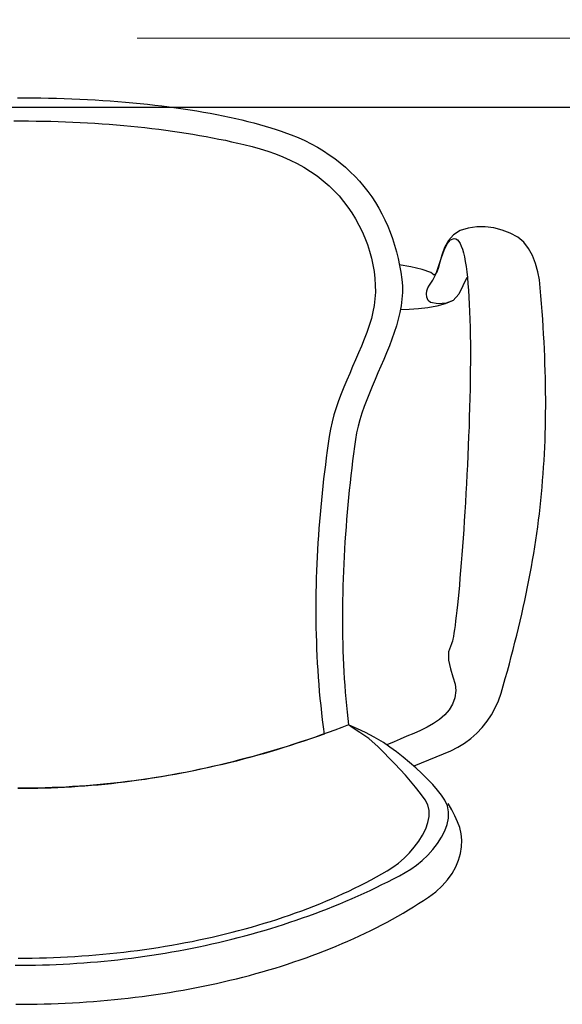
# Model space of a CAD drawing. Header units: millimetres. Extents: x 45699 to 251499, y 244 to 86446.
# Tile 16 of 240: x 57479 to 57783, y 33979 to 34530. Entities that reach past the tile are written whole.
import ezdxf

# ---------------------------------------------------------------- set-up
doc = ezdxf.new("R2010")
doc.units = ezdxf.units.MM
doc.header["$LTSCALE"] = 400
doc.linetypes.add('CENTER', pattern=[2, 1.25, -0.25, 0.25, -0.25])
doc.layers.add('inr', color=4, linetype='Continuous')
doc.layers.add('stramien', color=1, linetype='CENTER')

# ---------------------------------------------------------------- blocks, each defined once
blk = doc.blocks.new('NUM1-CN02_B2')
for p, q in [((-1.08, 0), (3.3, 0)), ((3.3, 0), (7.69, -0.03)), ((7.69, -0.03), (12.07, -0.08)), ((12.07, -0.08), (16.44, -0.16)), ((16.44, -0.16), (20.81, -0.27)), ((20.81, -0.27), (25.16, -0.4)), ((25.16, -0.4), (29.51, -0.57)), ((29.51, -0.57), (33.84, -0.75)), ((33.84, -0.75), (38.16, -0.97)), ((38.16, -0.97), (42.45, -1.21)), ((42.45, -1.21), (46.73, -1.47)), ((46.73, -1.47), (50.98, -1.77)), ((50.98, -1.77), (55.21, -2.09)), ((55.21, -2.09), (59.42, -2.43)), ((59.42, -2.43), (63.59, -2.81)), ((63.59, -2.81), (67.74, -3.21)), ((67.74, -3.21), (71.85, -3.63)), ((71.85, -3.63), (75.92, -4.09)), ((75.92, -4.09), (79.96, -4.57)), ((79.96, -4.57), (83.96, -5.07)), ((83.96, -5.07), (87.92, -5.61)), ((87.92, -5.61), (91.83, -6.16)), ((91.83, -6.16), (95.7, -6.75)), ((95.7, -6.75), (99.52, -7.36)), ((99.52, -7.36), (103.29, -8)), ((103.29, -8), (107.01, -8.67)), ((107.01, -8.67), (110.68, -9.36)), ((110.68, -9.36), (114.29, -10.08)), ((114.29, -10.08), (117.84, -10.82)), ((117.84, -10.82), (121.33, -11.59)), ((-3.1, -12.97), (1.05, -12.95)), ((1.05, -12.95), (5.2, -12.97)), ((5.2, -12.97), (9.35, -13.01)), ((9.35, -13.01), (13.5, -13.07)), ((13.5, -13.07), (17.64, -13.16)), ((17.64, -13.16), (21.77, -13.28)), ((21.77, -13.28), (25.9, -13.42)), ((25.9, -13.42), (30.02, -13.59)), ((30.02, -13.59), (34.13, -13.78)), ((34.13, -13.78), (38.22, -14)), ((38.22, -14), (42.31, -14.25)), ((42.31, -14.25), (46.38, -14.52)), ((46.38, -14.52), (50.43, -14.82)), ((50.43, -14.82), (54.46, -15.14)), ((54.46, -15.14), (58.48, -15.49)), ((58.48, -15.49), (62.48, -15.87)), ((62.48, -15.87), (66.45, -16.27)), ((66.45, -16.27), (70.4, -16.7)), ((121.33, -11.59), (124.75, -12.39)), ((124.75, -12.39), (128.12, -13.22)), ((128.12, -13.22), (131.41, -14.07)), ((131.41, -14.07), (134.64, -14.95)), ((134.64, -14.95), (137.79, -15.85)), ((137.79, -15.85), (140.88, -16.78)), ((70.4, -16.7), (74.33, -17.15)), ((74.33, -17.15), (78.23, -17.63)), ((78.23, -17.63), (82.1, -18.13)), ((82.1, -18.13), (85.94, -18.66)), ((85.94, -18.66), (89.75, -19.22)), ((89.75, -19.22), (93.53, -19.8)), ((93.53, -19.8), (97.28, -20.41)), ((97.28, -20.41), (100.99, -21.04)), ((100.99, -21.04), (104.67, -21.7)), ((104.67, -21.7), (108.3, -22.38)), ((140.88, -16.78), (143.88, -17.74)), ((143.88, -17.74), (146.81, -18.72)), ((146.81, -18.72), (149.66, -19.73)), ((149.66, -19.73), (152.43, -20.77)), ((152.43, -20.77), (156.28, -22.33)), ((152.43, -20.77), (152.43, -20.77)), ((108.3, -22.38), (111.9, -23.09)), ((111.9, -23.09), (115.46, -23.83)), ((115.46, -23.83), (118.97, -24.59)), ((118.97, -24.59), (122.44, -25.38)), ((122.44, -25.38), (125.87, -26.2)), ((125.87, -26.2), (130.43, -27.36)), ((130.43, -27.36), (134.89, -28.62)), ((156.28, -22.33), (160.01, -24.01)), ((160.01, -24.01), (163.61, -25.81)), ((163.61, -25.81), (167.1, -27.72)), ((134.89, -28.62), (139.25, -29.98)), ((139.25, -29.98), (143.52, -31.47)), ((143.52, -31.47), (147.68, -33.09)), ((147.68, -33.09), (151.74, -34.87)), ((167.1, -27.72), (170.47, -29.74)), ((170.47, -29.74), (173.72, -31.87)), ((173.72, -31.87), (176.84, -34.1)), ((151.74, -34.87), (155.69, -36.8)), ((155.69, -36.8), (159.52, -38.91)), ((176.84, -34.1), (179.85, -36.44)), ((179.85, -36.44), (182.74, -38.88)), ((159.52, -38.91), (163.25, -41.22)), ((163.25, -41.22), (166.86, -43.72)), ((166.86, -43.72), (170.35, -46.45)), ((182.74, -38.88), (185.5, -41.43)), ((185.5, -41.43), (188.15, -44.07)), ((188.15, -44.07), (190.67, -46.8)), ((170.35, -46.45), (173.73, -49.4)), ((173.73, -49.4), (176.52, -52.13)), ((190.67, -46.8), (193.07, -49.63)), ((193.07, -49.63), (195.35, -52.55)), ((176.52, -52.13), (179.18, -55.01)), ((179.18, -55.01), (181.7, -58.04)), ((195.35, -52.55), (197.51, -55.56)), ((181.7, -58.04), (184.08, -61.2)), ((197.51, -55.56), (199.54, -58.65)), ((199.54, -58.65), (201.46, -61.83)), ((184.08, -61.2), (186.32, -64.47)), ((186.32, -64.47), (188.4, -67.86)), ((201.46, -61.83), (203.25, -65.09)), ((203.25, -65.09), (204.91, -68.44)), ((188.4, -67.86), (190.33, -71.34)), ((190.33, -71.34), (192.09, -74.9)), ((204.91, -68.44), (206.46, -71.85)), ((192.09, -74.9), (193.67, -78.54)), ((206.46, -71.85), (207.88, -75.35)), ((207.88, -75.35), (209.18, -78.92)), ((243.3, -76.73), (240.45, -80.03)), ((247.13, -74.45), (243.3, -76.73)), ((251.65, -73.08), (247.13, -74.45)), ((256.35, -72.39), (251.65, -73.08)), ((261.14, -72.36), (256.35, -72.39)), ((265.92, -72.95), (261.14, -72.36)), ((270.61, -74.14), (265.92, -72.95)), ((275.11, -75.89), (270.61, -74.14)), ((279.31, -78.17), (275.11, -75.89)), ((193.67, -78.54), (195.09, -82.24)), ((195.09, -82.24), (196.32, -85.99)), ((209.18, -78.92), (210.36, -82.56)), ((210.36, -82.56), (211.41, -86.27)), ((238.13, -85.36), (239.79, -81.9)), ((240.45, -80.03), (238.37, -83.95)), ((239.79, -81.9), (241.64, -79.58)), ((241.64, -79.58), (243.79, -78.81)), ((243.79, -78.81), (244.67, -79.04)), ((244.67, -79.04), (245.5, -79.59)), ((245.5, -79.59), (246.27, -80.46)), ((246.27, -80.46), (246.99, -81.64)), ((246.99, -81.64), (247.67, -83.11)), ((282.67, -80.91), (279.31, -78.17)), ((285.43, -84.38), (282.67, -80.91)), ((196.32, -85.99), (197.36, -89.77)), ((211.41, -86.27), (212.34, -90.04)), ((236.87, -88.11), (235.74, -92.11)), ((236.6, -89.54), (238.13, -85.36)), ((238.37, -83.95), (236.87, -88.11)), ((247.67, -83.11), (248.3, -84.86)), ((248.3, -84.86), (248.88, -86.88)), ((248.88, -86.88), (249.41, -89.17)), ((287.63, -88.41), (285.43, -84.38)), ((197.36, -89.77), (198.2, -93.58)), ((198.2, -93.58), (198.85, -97.41)), ((212.34, -90.04), (213.14, -93.88)), ((219.43, -94.75), (212.94, -93.52)), ((235.74, -92.11), (234.78, -95.58)), ((235.1, -94.01), (236.6, -89.54)), ((249.41, -89.17), (249.91, -91.71)), ((249.91, -91.71), (250.36, -94.5)), ((289.34, -92.82), (287.63, -88.41)), ((290.61, -97.43), (289.34, -92.82)), ((198.85, -97.41), (199.29, -101.23)), ((213.14, -93.88), (213.82, -97.78)), ((213.82, -97.78), (214.38, -101.75)), ((225.84, -96.24), (219.43, -94.75)), ((230.72, -97.82), (225.84, -96.24)), ((232.59, -99.33), (230.72, -97.82)), ((231.83, -102.17), (233.54, -98.36)), ((233.8, -98.11), (232.59, -99.33)), ((233.54, -98.36), (235.1, -94.01)), ((234.78, -95.58), (233.8, -98.11)), ((250.36, -94.5), (250.76, -97.51)), ((250.76, -97.51), (251.13, -100.74)), ((291.48, -102.05), (290.61, -97.43)), ((199.29, -101.23), (199.52, -105.05)), ((214.38, -101.75), (214.68, -105.41)), ((214.38, -101.75), (214.38, -101.75)), ((229.89, -105.01), (231.83, -102.17)), ((250.76, -100.77), (248.56, -105.36)), ((251.13, -100.74), (251.46, -104.18)), ((251.46, -104.18), (251.74, -107.82)), ((292, -106.52), (291.48, -102.05)), ((199.54, -108.85), (199.32, -112.61)), ((199.52, -105.05), (199.54, -108.85)), ((214.7, -109.1), (214.46, -112.8)), ((214.68, -105.41), (214.7, -109.1)), ((228.16, -109.84), (228.3, -108.11)), ((228.41, -111.8), (228.16, -109.84)), ((228.3, -108.11), (228.9, -106.44)), ((228.9, -106.44), (229.89, -105.01)), ((246.36, -109.95), (243.13, -113.57)), ((248.56, -105.36), (246.36, -109.95)), ((251.74, -107.82), (252, -111.65)), ((292.37, -110.96), (292, -106.52)), ((199.32, -112.61), (198.89, -116.33)), ((214.46, -112.8), (213.99, -116.52)), ((229.1, -113.65), (228.41, -111.8)), ((230.45, -114.71), (229.1, -113.65)), ((234.79, -115.4), (230.45, -114.71)), ((238.71, -115.47), (233.94, -116.82)), ((239.2, -115.16), (234.79, -115.4)), ((243.13, -113.57), (238.71, -115.47)), ((243.13, -113.57), (239.2, -115.16)), ((252, -111.65), (252.21, -115.65)), ((252.21, -115.65), (252.39, -119.82)), ((292.71, -115.35), (292.37, -110.96)), ((293.03, -119.69), (292.71, -115.35)), ((198.21, -119.99), (197.29, -123.58)), ((198.89, -116.33), (198.21, -119.99)), ((213.3, -120.25), (212.41, -123.99)), ((213.99, -116.52), (213.3, -120.25)), ((218.57, -118.61), (213.44, -118.82)), ((223.76, -118.28), (218.57, -118.61)), ((228.92, -117.72), (223.76, -118.28)), ((233.94, -116.82), (228.92, -117.72)), ((252.39, -119.82), (252.53, -124.15)), ((293.33, -123.99), (293.03, -119.69)), ((197.29, -123.58), (196.07, -127.53)), ((212.41, -123.99), (211.36, -127.75)), ((252.53, -124.15), (252.65, -128.62)), ((293.6, -128.25), (293.33, -123.99)), ((194.72, -131.43), (193.26, -135.31)), ((196.07, -127.53), (194.72, -131.43)), ((210.15, -131.51), (208.82, -135.28)), ((211.36, -127.75), (210.15, -131.51)), ((252.65, -128.62), (252.73, -133.22)), ((293.85, -132.47), (293.6, -128.25)), ((193.26, -135.31), (191.72, -139.16)), ((208.82, -135.28), (207.38, -139.05)), ((252.73, -133.22), (252.78, -137.95)), ((294.08, -136.66), (293.85, -132.47)), ((294.28, -140.8), (294.08, -136.66)), ((190.12, -142.99), (188.48, -146.81)), ((191.72, -139.16), (190.12, -142.99)), ((205.85, -142.83), (204.27, -146.61)), ((207.38, -139.05), (205.85, -142.83)), ((252.78, -137.95), (252.8, -142.79)), ((252.8, -142.79), (252.79, -147.73)), ((294.46, -144.91), (294.28, -140.8)), ((188.48, -146.81), (186.81, -150.63)), ((204.27, -146.61), (202.64, -150.38)), ((252.79, -147.73), (252.75, -152.76)), ((294.61, -148.99), (294.46, -144.91)), ((185.15, -154.44), (183.5, -158.26)), ((186.81, -150.63), (185.15, -154.44)), ((201, -154.16), (199.36, -157.93)), ((202.64, -150.38), (201, -154.16)), ((252.75, -152.76), (252.69, -157.88)), ((294.74, -153.03), (294.61, -148.99)), ((294.84, -157.04), (294.74, -153.03)), ((183.5, -158.26), (181.91, -162.09)), ((199.36, -157.93), (197.74, -161.7)), ((252.69, -157.88), (252.61, -163.06)), ((294.92, -161.02), (294.84, -157.04)), ((181.91, -162.09), (180.37, -165.94)), ((196.17, -165.46), (194.68, -169.21)), ((197.74, -161.7), (196.17, -165.46)), ((252.61, -163.06), (252.49, -168.3)), ((294.97, -164.98), (294.92, -161.02)), ((295, -168.91), (294.97, -164.98)), ((178.92, -169.81), (177.58, -173.71)), ((180.37, -165.94), (178.92, -169.81)), ((194.68, -169.21), (193.27, -172.95)), ((252.49, -168.3), (252.36, -173.6)), ((295, -172.81), (295, -168.91)), ((177.58, -173.71), (176.36, -177.65)), ((193.27, -172.95), (191.98, -176.68)), ((252.36, -173.6), (252.21, -178.93)), ((294.98, -176.69), (295, -172.81)), ((175.3, -181.63), (174.4, -185.65)), ((176.36, -177.65), (175.3, -181.63)), ((190.82, -180.39), (189.82, -184.09)), ((191.98, -176.68), (190.82, -180.39)), ((252.21, -178.93), (252.03, -184.28)), ((294.86, -184.38), (294.93, -180.54)), ((294.93, -180.54), (294.98, -176.69)), ((174.4, -185.65), (173.7, -189.73)), ((189.82, -184.09), (189, -187.77)), ((252.03, -184.28), (251.83, -189.65)), ((294.75, -188.2), (294.86, -184.38)), ((173.7, -189.73), (173.13, -193.71)), ((188.38, -191.43), (187.82, -195.42)), ((189, -187.77), (188.38, -191.43)), ((251.83, -189.65), (251.62, -195.03)), ((294.47, -195.78), (294.63, -191.99)), ((294.63, -191.99), (294.75, -188.2)), ((172.57, -197.68), (172.04, -201.65)), ((173.13, -193.71), (172.57, -197.68)), ((187.82, -195.42), (187.29, -199.44)), ((251.62, -195.03), (251.39, -200.41)), ((294.29, -199.55), (294.47, -195.78)), ((172.04, -201.65), (171.53, -205.62)), ((186.78, -203.48), (186.29, -207.54)), ((187.29, -199.44), (186.78, -203.48)), ((251.39, -200.41), (251.14, -205.76)), ((293.85, -207.04), (294.09, -203.3)), ((294.09, -203.3), (294.29, -199.55)), ((171.04, -209.59), (170.57, -213.56)), ((171.53, -205.62), (171.04, -209.59)), ((186.29, -207.54), (185.82, -211.61)), ((251.14, -205.76), (250.88, -211.09)), ((293.59, -210.78), (293.85, -207.04)), ((170.57, -213.56), (170.13, -217.53)), ((185.82, -211.61), (185.36, -215.7)), ((250.88, -211.09), (250.6, -216.39)), ((292.99, -218.22), (293.3, -214.5)), ((293.3, -214.5), (293.59, -210.78)), ((170.13, -217.53), (169.7, -221.5)), ((184.93, -219.8), (184.52, -223.91)), ((185.36, -215.7), (184.93, -219.8)), ((250.6, -216.39), (250.31, -221.63)), ((292.64, -221.93), (292.99, -218.22)), ((169.3, -225.47), (168.92, -229.44)), ((169.7, -221.5), (169.3, -225.47)), ((184.52, -223.91), (184.13, -228.03)), ((250.31, -221.63), (250.01, -226.82)), ((291.87, -229.34), (292.27, -225.63)), ((292.27, -225.63), (292.64, -221.93)), ((168.92, -229.44), (168.57, -233.41)), ((184.13, -228.03), (183.77, -232.16)), ((250.01, -226.82), (249.7, -231.94)), ((291.45, -233.04), (291.87, -229.34)), ((168.57, -233.41), (168.23, -237.38)), ((183.42, -236.3), (183.1, -240.44)), ((183.77, -232.16), (183.42, -236.3)), ((249.38, -236.98), (249.05, -241.92)), ((249.7, -231.94), (249.38, -236.98)), ((290.51, -240.45), (290.99, -236.74)), ((290.99, -236.74), (291.45, -233.04)), ((167.92, -241.35), (167.64, -245.32)), ((168.23, -237.38), (167.92, -241.35)), ((183.1, -240.44), (182.8, -244.58)), ((249.05, -241.92), (248.71, -246.77)), ((290, -244.15), (290.51, -240.45)), ((167.64, -245.32), (167.38, -249.28)), ((182.8, -244.58), (182.52, -248.72)), ((248.71, -246.77), (248.37, -251.5)), ((288.89, -251.58), (289.46, -247.86)), ((289.46, -247.86), (290, -244.15)), ((167.14, -253.25), (166.93, -257.22)), ((167.38, -249.28), (167.14, -253.25)), ((182.27, -252.87), (182.04, -257.01)), ((182.52, -248.72), (182.27, -252.87)), ((248.37, -251.5), (248.02, -256.11)), ((288.29, -255.31), (288.89, -251.58)), ((166.93, -257.22), (166.74, -261.18)), ((182.04, -257.01), (181.84, -261.15)), ((248.02, -256.11), (247.67, -260.59)), ((287, -262.79), (287.66, -259.04)), ((287.66, -259.04), (288.29, -255.31)), ((166.74, -261.18), (166.58, -265.15)), ((181.84, -261.15), (181.66, -265.28)), ((247.67, -260.59), (247.32, -264.92)), ((286.32, -266.54), (287, -262.79)), ((166.45, -269.12), (166.34, -273.09)), ((166.58, -265.15), (166.45, -269.12)), ((181.5, -269.4), (181.37, -273.52)), ((181.66, -265.28), (181.5, -269.4)), ((246.96, -269.1), (246.61, -273.11)), ((247.32, -264.92), (246.96, -269.1)), ((284.86, -274.1), (285.6, -270.31)), ((285.6, -270.31), (286.32, -266.54)), ((166.34, -273.09), (166.26, -277.05)), ((181.37, -273.52), (181.26, -277.62)), ((246.61, -273.11), (246.25, -276.95)), ((284.08, -277.9), (284.86, -274.1)), ((166.21, -281.02), (166.18, -284.99)), ((166.26, -277.05), (166.21, -281.02)), ((181.26, -277.62), (181.18, -281.71)), ((245.9, -280.6), (245.55, -284.05)), ((246.25, -276.95), (245.9, -280.6)), ((283.27, -281.72), (284.08, -277.9)), ((166.18, -284.99), (166.19, -288.96)), ((181.13, -285.79), (181.1, -289.86)), ((181.18, -281.71), (181.13, -285.79)), ((245.55, -284.05), (245.2, -287.29)), ((281.57, -289.42), (282.44, -285.56)), ((282.44, -285.56), (283.27, -281.72)), ((166.19, -288.96), (166.22, -292.93)), ((181.1, -289.86), (181.1, -293.9)), ((244.86, -290.32), (244.52, -293.11)), ((245.2, -287.29), (244.86, -290.32)), ((280.67, -293.3), (281.57, -289.42)), ((166.22, -292.93), (166.27, -296.89)), ((166.27, -296.89), (166.36, -300.86)), ((181.1, -293.9), (181.13, -297.93)), ((244.19, -295.67), (243.87, -297.97)), ((244.52, -293.11), (244.19, -295.67)), ((278.79, -301.14), (279.75, -297.21)), ((279.75, -297.21), (280.67, -293.3)), ((166.36, -300.86), (166.48, -304.83)), ((181.13, -297.93), (181.19, -301.94)), ((181.19, -301.94), (181.27, -305.92)), ((242.98, -303.26), (242.7, -304.45)), ((243.27, -301.77), (242.98, -303.26)), ((243.56, -300.01), (243.27, -301.77)), ((243.87, -297.97), (243.56, -300.01)), ((277.8, -305.1), (278.79, -301.14)), ((166.48, -304.83), (166.62, -308.8)), ((166.62, -308.8), (166.8, -312.77)), ((181.27, -305.92), (181.38, -309.88)), ((242.2, -305.9), (240.62, -310.46)), ((242.44, -305.33), (242.2, -305.9)), ((242.7, -304.45), (242.44, -305.33)), ((276.78, -309.09), (277.8, -305.1)), ((166.8, -312.77), (167, -316.74)), ((181.38, -309.88), (181.52, -313.81)), ((181.52, -313.81), (181.69, -317.72)), ((240.62, -310.46), (240.62, -315.18)), ((274.64, -317.15), (275.72, -313.11)), ((275.72, -313.11), (276.78, -309.09)), ((167, -316.74), (167.24, -320.71)), ((181.69, -317.72), (181.88, -321.6)), ((240.62, -315.18), (241.62, -319.89)), ((241.62, -319.89), (243.02, -324.42)), ((273.52, -321.24), (274.64, -317.15)), ((167.24, -320.71), (167.51, -324.69)), ((167.51, -324.69), (167.81, -328.66)), ((181.88, -321.6), (182.11, -325.45)), ((182.11, -325.45), (182.37, -329.26)), ((243.02, -324.42), (244.23, -328.58)), ((271.2, -329.5), (272.38, -325.35)), ((272.38, -325.35), (273.52, -321.24)), ((167.81, -328.66), (168.13, -332.63)), ((182.37, -329.26), (182.65, -333.04)), ((244.23, -328.58), (244.68, -332.2)), ((269.98, -333.69), (271.2, -329.5)), ((168.13, -332.63), (168.5, -336.61)), ((182.65, -333.04), (182.97, -336.79)), ((244.11, -336.2), (242.81, -339.77)), ((244.68, -332.2), (244.11, -336.2)), ((268.56, -337.82), (269.98, -333.69)), ((168.5, -336.61), (168.89, -340.58)), ((168.89, -340.58), (169.32, -344.56)), ((182.97, -336.79), (183.32, -340.5)), ((183.32, -340.5), (183.7, -344.16)), ((242.81, -339.77), (240.87, -342.96)), ((264.6, -345.69), (266.76, -341.83)), ((266.76, -341.83), (268.56, -337.82)), ((169.32, -344.56), (169.78, -348.53)), ((183.7, -344.16), (184.11, -347.79)), ((238.39, -345.8), (235.46, -348.34)), ((240.87, -342.96), (238.39, -345.8)), ((262.12, -349.37), (264.6, -345.69)), ((169.78, -348.53), (170.27, -352.51)), ((170.27, -352.51), (170.79, -356.49)), ((180.7, -352.84), (176.86, -354.26)), ((184.55, -351.38), (180.7, -352.84)), ((184.11, -347.79), (184.55, -351.38)), ((186.24, -352.05), (184.55, -351.38)), ((187.19, -353.18), (184.55, -351.38)), ((184.55, -351.38), (184.55, -351.38)), ((189.57, -353.6), (186.24, -352.05)), ((228.6, -352.64), (224.87, -354.49)), ((232.16, -350.6), (228.6, -352.64)), ((235.46, -348.34), (232.16, -350.6)), ((256.35, -356.06), (259.36, -352.84)), ((259.36, -352.84), (262.12, -349.37)), ((165.35, -358.36), (161.52, -359.67)), ((167.03, -357.84), (163.27, -359.15)), ((169.18, -357.03), (165.35, -358.36)), ((170.79, -356.49), (167.03, -357.84)), ((173.02, -355.66), (169.18, -357.03)), ((170.79, -356.49), (170.79, -356.49)), ((176.86, -354.26), (173.02, -355.66)), ((190.81, -355.58), (187.19, -353.18)), ((194.1, -355.71), (189.57, -353.6)), ((195.8, -358.95), (190.81, -355.58)), ((198.88, -358.22), (194.1, -355.71)), ((204.06, -361.23), (198.88, -358.22)), ((217.24, -357.78), (213.53, -359.3)), ((221.05, -356.19), (217.24, -357.78)), ((224.87, -354.49), (221.05, -356.19)), ((253.11, -359), (256.35, -356.06)), ((148.17, -364.12), (144.39, -365.29)), ((150.05, -363.4), (146.23, -364.59)), ((151.95, -362.93), (148.17, -364.12)), ((153.87, -362.19), (150.05, -363.4)), ((155.72, -361.7), (151.95, -362.93)), ((157.69, -360.94), (153.87, -362.19)), ((159.5, -360.44), (155.72, -361.7)), ((161.52, -359.67), (157.69, -360.94)), ((163.27, -359.15), (159.5, -360.44)), ((201.16, -363.7), (195.8, -358.95)), ((204.26, -366.82), (201.16, -363.7)), ((207.7, -363.82), (204.06, -361.23)), ((210.01, -360.79), (206.03, -362.64)), ((211.39, -366.55), (207.7, -363.82)), ((213.53, -359.3), (210.01, -360.79)), ((241.89, -365.83), (245.83, -363.87)), ((245.83, -363.87), (249.59, -361.62)), ((249.59, -361.62), (253.11, -359)), ((129.23, -369.64), (125.43, -370.65)), ((131, -369.02), (127.2, -370.05)), ((133.02, -368.6), (129.23, -369.64)), ((134.81, -367.96), (131, -369.02)), ((136.82, -367.53), (133.02, -368.6)), ((138.61, -366.86), (134.81, -367.96)), ((140.6, -366.42), (136.82, -367.53)), ((142.42, -365.74), (138.61, -366.86)), ((144.39, -365.29), (140.6, -366.42)), ((146.23, -364.59), (142.42, -365.74)), ((207.35, -369.95), (204.26, -366.82)), ((215.07, -369.43), (211.39, -366.55)), ((218.71, -372.43), (215.07, -369.43)), ((229.52, -370.88), (233.68, -369.25)), ((233.68, -369.25), (237.82, -367.6)), ((237.82, -367.6), (241.89, -365.83)), ((108.24, -374.76), (104.46, -375.61)), ((110.22, -374.39), (106.41, -375.25)), ((112.03, -373.88), (108.24, -374.76)), ((114.03, -373.5), (110.22, -374.39)), ((115.82, -372.97), (112.03, -373.88)), ((117.83, -372.58), (114.03, -373.5)), ((119.61, -372.02), (115.82, -372.97)), ((121.63, -371.63), (117.83, -372.58)), ((123.41, -371.05), (119.61, -372.02)), ((125.43, -370.65), (121.63, -371.63)), ((127.2, -370.05), (123.41, -371.05)), ((210.41, -373.12), (207.35, -369.95)), ((213.43, -376.33), (210.41, -373.12)), ((222.24, -375.51), (218.71, -372.43)), ((221.36, -374.38), (225.39, -372.56)), ((225.39, -372.56), (229.52, -370.88)), ((79.69, -380.4), (75.87, -381.02)), ((81.8, -380.07), (78.03, -380.71)), ((83.51, -379.76), (79.69, -380.4)), ((85.57, -379.4), (81.8, -380.07)), ((87.34, -379.09), (83.51, -379.76)), ((89.35, -378.7), (85.57, -379.4)), ((91.16, -378.38), (87.34, -379.09)), ((93.12, -377.97), (89.35, -378.7)), ((94.97, -377.64), (91.16, -378.38)), ((96.9, -377.22), (93.12, -377.97)), ((98.79, -376.88), (94.97, -377.64)), ((100.68, -376.43), (96.9, -377.22)), ((102.6, -376.08), (98.79, -376.88)), ((104.46, -375.61), (100.68, -376.43)), ((106.41, -375.25), (102.6, -376.08)), ((216.39, -379.58), (213.43, -376.33)), ((219.28, -382.91), (216.39, -379.58)), ((225.61, -378.63), (222.24, -375.51)), ((228.79, -381.76), (225.61, -378.63)), ((26.03, -386.2), (22.19, -386.38)), ((29.87, -385.98), (26.03, -386.2)), ((32.91, -385.99), (29.16, -386.23)), ((33.71, -385.74), (29.87, -385.98)), ((36.66, -385.72), (32.91, -385.99)), ((37.54, -385.46), (33.71, -385.74)), ((40.42, -385.41), (36.66, -385.72)), ((41.38, -385.16), (37.54, -385.46)), ((44.17, -385.08), (40.42, -385.41)), ((45.22, -384.82), (41.38, -385.16)), ((47.93, -384.72), (44.17, -385.08)), ((49.05, -384.45), (45.22, -384.82)), ((51.69, -384.32), (47.93, -384.72)), ((52.89, -384.05), (49.05, -384.45)), ((55.45, -383.9), (51.69, -384.32)), ((56.72, -383.62), (52.89, -384.05)), ((59.21, -383.44), (55.45, -383.9)), ((60.55, -383.16), (56.72, -383.62)), ((62.97, -382.95), (59.21, -383.44)), ((64.38, -382.67), (60.55, -383.16)), ((66.73, -382.44), (62.97, -382.95)), ((68.21, -382.15), (64.38, -382.67)), ((70.5, -381.89), (66.73, -382.44)), ((72.04, -381.6), (68.21, -382.15)), ((74.26, -381.31), (70.5, -381.89)), ((75.87, -381.02), (72.04, -381.6)), ((78.03, -380.71), (74.26, -381.31)), ((222.09, -386.31), (219.28, -382.91)), ((231.72, -384.86), (228.79, -381.76)), ((234.35, -387.9), (231.72, -384.86)), ((2.98, -386.84), (-0.86, -386.84)), ((2.89, -387.08), (-0.86, -387.08)), ((6.64, -387.05), (2.89, -387.08)), ((6.83, -386.81), (2.98, -386.84)), ((10.4, -386.99), (6.64, -387.05)), ((10.67, -386.75), (6.83, -386.81)), ((14.15, -386.9), (10.4, -386.99)), ((14.51, -386.66), (10.67, -386.75)), ((17.9, -386.78), (14.15, -386.9)), ((18.35, -386.54), (14.51, -386.66)), ((21.65, -386.63), (17.9, -386.78)), ((22.19, -386.38), (18.35, -386.54)), ((25.4, -386.45), (21.65, -386.63)), ((29.16, -386.23), (25.4, -386.45)), ((224.8, -389.79), (222.09, -386.31)), ((227.4, -393.37), (224.8, -389.79)), ((236.62, -390.83), (234.35, -387.9)), ((238.5, -393.62), (236.62, -390.83)), ((228.91, -396.27), (227.4, -393.37)), ((229.63, -399.4), (228.91, -396.27)), ((239.93, -396.76), (238.5, -393.62)), ((240.56, -400.1), (239.93, -396.76)), ((242.39, -398.94), (240.43, -395.34)), ((228.98, -406.12), (229.63, -402.7)), ((229.63, -402.7), (229.63, -399.4)), ((240.46, -403.58), (240.56, -400.1)), ((244.02, -402.4), (242.39, -398.94)), ((245.5, -405.61), (244.02, -402.4)), ((227.75, -409.6), (228.98, -406.12)), ((238.39, -410.74), (239.71, -407.14)), ((239.71, -407.14), (240.46, -403.58)), ((246.81, -408.92), (245.5, -405.61)), ((223.88, -416.54), (226.03, -413.09)), ((226.03, -413.09), (227.75, -409.6)), ((236.57, -414.31), (238.39, -410.74)), ((247.64, -412.4), (246.81, -408.92)), ((248, -416.01), (247.64, -412.4)), ((221.38, -419.89), (223.88, -416.54)), ((231.74, -421.17), (234.33, -417.81)), ((234.33, -417.81), (236.57, -414.31)), ((247.88, -419.7), (248, -416.01)), ((215.62, -426.06), (218.6, -423.08)), ((218.6, -423.08), (221.38, -419.89)), ((225.84, -427.3), (228.89, -424.35)), ((228.89, -424.35), (231.74, -421.17)), ((246.19, -427.22), (247.27, -423.46)), ((247.27, -423.46), (247.88, -419.7)), ((209.32, -431.18), (212.5, -428.78)), ((212.5, -428.78), (215.62, -426.06)), ((219.46, -432.26), (222.67, -429.95)), ((222.67, -429.95), (225.84, -427.3)), ((244.61, -430.96), (246.19, -427.22)), ((200.19, -436.57), (203.19, -434.9)), ((203.19, -434.9), (206.16, -433.2)), ((206.16, -433.2), (209.32, -431.18)), ((213.06, -435.9), (216.29, -434.17)), ((216.29, -434.17), (219.46, -432.26)), ((240, -438.19), (242.55, -434.63)), ((242.55, -434.63), (244.61, -430.96)), ((190.98, -441.4), (194.08, -439.82)), ((194.08, -439.82), (197.15, -438.21)), ((197.15, -438.21), (200.19, -436.57)), ((199.91, -442.52), (203.23, -440.91)), ((203.23, -440.91), (206.53, -439.27)), ((206.53, -439.27), (209.8, -437.6)), ((209.8, -437.6), (213.06, -435.9)), ((236.95, -441.62), (240, -438.19)), ((178.25, -447.41), (181.48, -445.95)), ((181.48, -445.95), (184.68, -444.46)), ((184.68, -444.46), (187.84, -442.95)), ((187.84, -442.95), (190.98, -441.4)), ((189.85, -447.18), (193.23, -445.66)), ((193.23, -445.66), (196.58, -444.1)), ((196.58, -444.1), (199.91, -442.52)), ((229.38, -447.87), (233.41, -444.86)), ((233.41, -444.86), (236.95, -441.62)), ((165.03, -452.94), (168.38, -451.61)), ((168.38, -451.61), (171.7, -450.24)), ((171.7, -450.24), (174.99, -448.84)), ((174.99, -448.84), (178.25, -447.41)), ((176.18, -452.98), (179.63, -451.58)), ((179.63, -451.58), (183.05, -450.14)), ((183.05, -450.14), (186.46, -448.68)), ((186.46, -448.68), (189.85, -447.18)), ((220.95, -453.33), (223.79, -451.54)), ((223.79, -451.54), (226.6, -449.72)), ((226.6, -449.72), (229.38, -447.87)), ((151.37, -458), (154.82, -456.78)), ((154.82, -456.78), (158.25, -455.53)), ((158.25, -455.53), (161.65, -454.25)), ((161.65, -454.25), (165.03, -452.94)), ((162.24, -458.32), (165.75, -457.03)), ((165.75, -457.03), (169.25, -455.71)), ((169.25, -455.71), (172.72, -454.36)), ((172.72, -454.36), (176.18, -452.98)), ((212.2, -458.52), (215.15, -456.82)), ((215.15, -456.82), (218.06, -455.09)), ((218.06, -455.09), (220.95, -453.33)), ((133.73, -463.64), (137.31, -462.57)), ((137.31, -462.57), (140.86, -461.47)), ((140.86, -461.47), (144.39, -460.34)), ((144.39, -460.34), (147.89, -459.19)), ((144.48, -464.33), (148.06, -463.18)), ((147.89, -459.19), (151.37, -458)), ((148.06, -463.18), (151.63, -462.01)), ((151.63, -462.01), (155.18, -460.81)), ((155.18, -460.81), (158.72, -459.58)), ((158.72, -459.58), (162.24, -458.32)), ((203.14, -463.45), (206.19, -461.84)), ((206.19, -461.84), (209.21, -460.19)), ((209.21, -460.19), (212.2, -458.52)), ((111.85, -469.41), (115.55, -468.53)), ((115.55, -468.53), (119.23, -467.61)), ((119.23, -467.61), (122.88, -466.66)), ((122.88, -466.66), (126.52, -465.68)), ((126.36, -469.6), (130.01, -468.6)), ((126.52, -465.68), (130.14, -464.68)), ((130.01, -468.6), (133.65, -467.58)), ((130.14, -464.68), (133.73, -463.64)), ((133.65, -467.58), (137.27, -466.52)), ((137.27, -466.52), (140.88, -465.44)), ((140.88, -465.44), (144.48, -464.33)), ((190.63, -469.63), (193.8, -468.13)), ((193.8, -468.13), (196.95, -466.6)), ((196.95, -466.6), (200.06, -465.04)), ((200.06, -465.04), (203.14, -463.45)), ((85.51, -474.79), (89.32, -474.11)), ((89.32, -474.11), (93.11, -473.4)), ((93.11, -473.4), (96.89, -472.67)), ((96.89, -472.67), (100.66, -471.9)), ((100.66, -471.9), (104.41, -471.1)), ((104.24, -474.96), (107.96, -474.14)), ((104.41, -471.1), (108.14, -470.27)), ((107.96, -474.14), (111.66, -473.29)), ((108.14, -470.27), (111.85, -469.41)), ((111.66, -473.29), (115.35, -472.41)), ((115.35, -472.41), (119.03, -471.51)), ((119.03, -471.51), (122.71, -470.57)), ((122.71, -470.57), (126.36, -469.6)), ((177.64, -475.35), (180.93, -473.96)), ((180.93, -473.96), (184.19, -472.55)), ((184.19, -472.55), (187.42, -471.1)), ((187.42, -471.1), (190.63, -469.63)), ((42.84, -480.25), (46.77, -479.91)), ((46.77, -479.91), (50.68, -479.53)), ((50.68, -479.53), (54.59, -479.12)), ((54.59, -479.12), (58.5, -478.69)), ((58.5, -478.69), (62.39, -478.22)), ((62.39, -478.22), (66.27, -477.72)), ((66.27, -477.72), (70.14, -477.2)), ((70.14, -477.2), (74, -476.64)), ((74, -476.64), (77.85, -476.05)), ((74.21, -480.47), (77.99, -479.89)), ((77.85, -476.05), (81.69, -475.43)), ((77.99, -479.89), (81.77, -479.27)), ((81.69, -475.43), (85.51, -474.79)), ((81.77, -479.27), (85.54, -478.63)), ((85.54, -478.63), (89.29, -477.95)), ((89.29, -477.95), (93.05, -477.25)), ((93.05, -477.25), (96.79, -476.52)), ((96.79, -476.52), (100.52, -475.76)), ((100.52, -475.76), (104.24, -474.96)), ((164.21, -480.6), (167.61, -479.33)), ((167.61, -479.33), (170.98, -478.03)), ((170.98, -478.03), (174.32, -476.7)), ((174.32, -476.7), (177.64, -475.35)), ((-0.64, -482.08), (3.32, -482.07)), ((3.32, -482.07), (7.29, -482.02)), ((7.29, -482.02), (11.25, -481.94)), ((11.25, -481.94), (15.21, -481.84)), ((15.21, -481.84), (19.17, -481.7)), ((19.17, -481.7), (23.13, -481.54)), ((20.7, -485.6), (24.55, -485.43)), ((23.13, -481.54), (27.08, -481.34)), ((24.55, -485.43), (28.39, -485.22)), ((27.08, -481.34), (31.03, -481.11)), ((28.39, -485.22), (32.24, -484.99)), ((31.03, -481.11), (34.97, -480.86)), ((32.24, -484.99), (36.07, -484.72)), ((34.97, -480.86), (38.91, -480.57)), ((36.07, -484.72), (39.91, -484.43)), ((38.91, -480.57), (42.84, -480.25)), ((39.91, -484.43), (43.74, -484.11)), ((43.74, -484.11), (47.57, -483.76)), ((47.57, -483.76), (51.39, -483.38)), ((51.39, -483.38), (55.21, -482.97)), ((55.21, -482.97), (59.02, -482.53)), ((59.02, -482.53), (62.83, -482.06)), ((62.83, -482.06), (66.63, -481.56)), ((66.63, -481.56), (70.42, -481.03)), ((70.42, -481.03), (74.21, -480.47)), ((146.87, -486.52), (150.38, -485.39)), ((150.38, -485.39), (153.87, -484.24)), ((153.87, -484.24), (157.34, -483.05)), ((157.34, -483.05), (160.79, -481.84)), ((160.79, -481.84), (164.21, -480.6)), ((-2.4, -486.04), (1.45, -486.04)), ((1.45, -486.04), (5.3, -486.01)), ((5.3, -486.01), (9.15, -485.96)), ((9.15, -485.96), (13.01, -485.87)), ((13.01, -485.87), (16.86, -485.75)), ((16.86, -485.75), (20.7, -485.6)), ((128.97, -491.72), (132.59, -490.74)), ((132.59, -490.74), (136.19, -489.73)), ((136.19, -489.73), (139.77, -488.69)), ((139.77, -488.69), (143.33, -487.62)), ((143.33, -487.62), (146.87, -486.52)), ((106.85, -497.01), (110.58, -496.2)), ((110.58, -496.2), (114.29, -495.36)), ((114.29, -495.36), (117.99, -494.49)), ((117.99, -494.49), (121.67, -493.6)), ((121.67, -493.6), (125.33, -492.67)), ((125.33, -492.67), (128.97, -491.72)), ((76.51, -502.44), (80.35, -501.86)), ((80.35, -501.86), (84.17, -501.26)), ((84.17, -501.26), (87.99, -500.62)), ((87.99, -500.62), (91.79, -499.95)), ((91.79, -499.95), (95.58, -499.26)), ((95.58, -499.26), (99.35, -498.54)), ((99.35, -498.54), (103.11, -497.79)), ((103.11, -497.79), (106.85, -497.01)), ((17.89, -507.65), (21.84, -507.51)), ((21.84, -507.51), (25.78, -507.33)), ((25.78, -507.33), (29.72, -507.13)), ((29.72, -507.13), (33.66, -506.9)), ((33.66, -506.9), (37.59, -506.64)), ((37.59, -506.64), (41.52, -506.35)), ((41.52, -506.35), (45.44, -506.03)), ((45.44, -506.03), (49.35, -505.68)), ((49.35, -505.68), (53.26, -505.31)), ((53.26, -505.31), (57.15, -504.9)), ((57.15, -504.9), (61.04, -504.47)), ((61.04, -504.47), (64.92, -504)), ((64.92, -504), (68.8, -503.51)), ((68.8, -503.51), (72.66, -502.99)), ((72.66, -502.99), (76.51, -502.44)), ((-1.88, -507.95), (2.08, -507.95)), ((2.08, -507.95), (6.03, -507.92)), ((6.03, -507.92), (9.99, -507.86)), ((9.99, -507.86), (13.94, -507.77)), ((13.94, -507.77), (17.89, -507.65))]:
    blk.add_line(p, q)

msp = doc.modelspace()

# ---------------------------------------------------------------- linework, layer by layer
at = {"layer": 'inr'}
msp.add_lwpolyline([(57120.6, 35181.33), (57120.6, 34481.33), (57820.6, 34481.33), (57820.6, 35181.33)], close=True, dxfattribs=at)
at = {"layer": 'stramien', "lineweight": 0}
msp.add_line((52744.44, 34520), (67231.89, 34520), dxfattribs=at)

# ---------------------------------------------------------------- block references
at = {"layer": 'inr'}
msp.add_blockref('NUM1-CN02_B2', (57478.38, 34486.55), dxfattribs=at)

doc.saveas('drawing.dxf')
